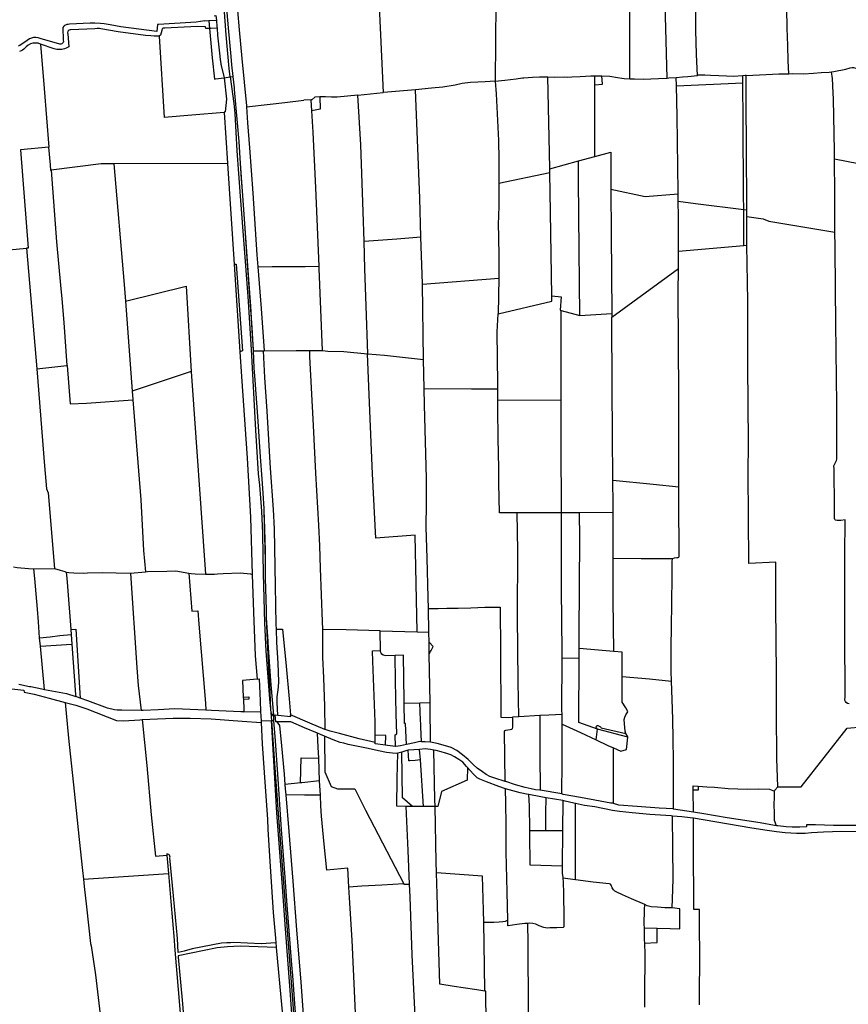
# Model space of a CAD drawing. Header units: inches. Extents: x 210911 to 224988, y 571697 to 586201.
# Tile 218 of 256: x 216528 to 217791, y 583149 to 584649. Entities that reach past the tile are written whole.
import ezdxf

# ---------------------------------------------------------------- set-up
doc = ezdxf.new("R2010")
doc.units = ezdxf.units.IN
doc.header["$MEASUREMENT"] = 0

msp = doc.modelspace()

# ---------------------------------------------------------------- linework, layer by layer
for points in [[(216848.936, 584561.926), (216847.166, 584574.563), (216842.578, 584625.965), (216837.959, 584689.29), (216833.996, 584751.228), (216827.163, 584878.646), (216824.055, 584931.602), (216827.601, 584941.06)], [(216837.632, 584735.988), (216837.898, 584730.22), (216840.364, 584701.934), (216845.737, 584636.579), (216849.833, 584593.061)], [(217254.405, 584735.63), (217252.88, 584555.424)], [(217561.398, 584564.353), (217559.629, 584595.949), (217558.887, 584633.172), (217558.492, 584707.383)], [(217700.861, 584566.862), (217699.674, 584586.714), (217698.94, 584609.837), (217698.282, 584636.199), (217697.64, 584666.435), (217697.903, 584684.727), (217698.563, 584711.528)], [(216857.196, 584688.967), (216858.462, 584676.868), (216860.186, 584663.142), (216862.61, 584633.597), (216866.694, 584590.2), (216873.713, 584517.828), (216873.828, 584516.188)], [(217457.96, 584559.257), (217458.193, 584681.002), (217458.219, 584694.559)], [(217514.915, 584560.186), (217511.351, 584693.122), (217458.219, 584694.559)], [(217082.41, 584538.246), (217078.474, 584625.905), (217076.195, 584680.643)], [(216816.455, 584647.498), (216810.296, 584647.145), (216810.261, 584647.452), (216796.824, 584645.461), (216739.547, 584642.057), (216738.151, 584641.974), (216737.241, 584631.368), (216682.189, 584638.443), (216665.901, 584641.289), (216656.995, 584642.718), (216650.995, 584643.388), (216642.62, 584643.935), (216635.624, 584644.03), (216603.819, 584642.122), (216601.717, 584642.074), (216599.917, 584641.752), (216598.014, 584641.066), (216596.5, 584640.219), (216595.034, 584639.063), (216593.647, 584637.515), (216594.355, 584617.813), (216594.538, 584615.995), (216594.125, 584614.387), (216593.312, 584613.217), (216592.14, 584612.36), (216590.668, 584611.927), (216589.075, 584612.047), (216559.167, 584620.492), (216555.991, 584621.553), (216552.409, 584622.046), (216549.035, 584621.878), (216545.995, 584621.189), (216542.728, 584619.806), (216539.267, 584617.471), (216528.346, 584610.044), (216525.578, 584608.6)], [(216827.792, 584648.147), (216816.455, 584647.498)], [(216816.455, 584647.498), (216817.467, 584635.8)], [(216824.236, 584655.119), (216827.156, 584655.293), (216827.792, 584648.147)], [(216827.792, 584648.147), (216828.642, 584638.603), (216828.85, 584636.362)], [(216740.195, 584624.105), (216732.934, 584624.138), (216728.042, 584624.334), (216719.68, 584624.988), (216677.907, 584630.898), (216651.827, 584635.28), (216649.587, 584635.486), (216646.098, 584635.575), (216642.638, 584635.399), (216606.025, 584633.718), (216604.667, 584633.717), (216603.27, 584633.237), (216602.05, 584632.238), (216601.309, 584630.975), (216601.033, 584629.379), (216601.301, 584627.596), (216602.986, 584608.007), (216600.869, 584606.762), (216598.771, 584605.768), (216596.325, 584604.873), (216592.395, 584603.964), (216588.428, 584603.653), (216584.726, 584603.894), (216580.534, 584604.835), (216559.864, 584612.01), (216559.804, 584612.028)], [(216817.467, 584635.8), (216811.583, 584635.51), (216811.32, 584638.237), (216798.341, 584638.976), (216749.091, 584636.078), (216748.119, 584636.291), (216746.923, 584636.153), (216745.943, 584635.667), (216745.174, 584634.892), (216744.689, 584633.89), (216744.56, 584632.809), (216742.866, 584625.469), (216740.501, 584624.104)], [(216828.85, 584636.362), (216819.651, 584635.908), (216817.467, 584635.8)], [(216817.467, 584635.8), (216821.35, 584590.957), (216824.738, 584558.609)], [(216828.85, 584636.362), (216828.928, 584635.521), (216829.797, 584625.722), (216831.095, 584611.98), (216832.695, 584598.02), (216833.713, 584588.641), (216833.774, 584587.992), (216833.86, 584587.379), (216833.934, 584586.742), (216834.044, 584586.117), (216834.13, 584585.492), (216834.191, 584584.843), (216834.306, 584584.232), (216834.404, 584583.607), (216834.49, 584582.97), (216834.6, 584582.358), (216834.698, 584581.72), (216834.808, 584581.083), (216834.906, 584580.458), (216835.041, 584579.846), (216835.151, 584579.221), (216839.591, 584560.645)], [(216559.804, 584612.028), (216556.164, 584613.143), (216552.183, 584613.571), (216548.233, 584613.232), (216544.548, 584612.197), (216540.975, 584610.416), (216537.792, 584607.965), (216536.345, 584606.09), (216534.4, 584604.172), (216532.379, 584602.669), (216530.276, 584601.497), (216527.862, 584600.544)], [(216740.501, 584624.104), (216740.195, 584624.105)], [(216740.501, 584624.104), (216748.091, 584500.372)], [(216559.804, 584612.028), (216565.295, 584544.135), (216572.325, 584454.71)], [(216849.833, 584593.061), (216851.009, 584580.572), (216853.029, 584562.487)], [(217700.861, 584566.862), (217706.012, 584567), (217723.227, 584566.744), (217738.097, 584567.64), (217749.917, 584568.484), (217761.991, 584569.455), (217765.78, 584569.872)], [(217765.78, 584569.872), (217769.236, 584570.253), (217787.293, 584573.995), (217794.162, 584575.748), (217797.213, 584576.244), (217799.246, 584576.236), (217802.546, 584575.271), (217806.286, 584573.351), (217810.601, 584572.001), (217814.791, 584571.286), (217821.332, 584570.69), (217836.769, 584570.631), (217851.443, 584570.131), (217858.365, 584569.66), (217869.612, 584570.189), (217889.181, 584570.749), (217890.13, 584570.654)], [(217770.337, 584436.933), (217770.281, 584449.186), (217768.562, 584528.271), (217768.282, 584537.863), (217767.097, 584559.4), (217765.78, 584569.872)], [(216824.738, 584558.609), (216826.451, 584558.844)], [(216826.451, 584558.844), (216839.591, 584560.645)], [(216839.591, 584560.645), (216848.936, 584561.926)], [(216839.591, 584560.645), (216843.208, 584527.856), (216841.429, 584508.613), (216839.723, 584508.196)], [(216848.936, 584561.926), (216853.029, 584562.487)], [(216848.936, 584561.926), (216854.383, 584521.463), (216856.194, 584506.415), (216859.255, 584449.234), (216863.895, 584380.476), (216875.659, 584227.283), (216881.063, 584146.583), (216887.695, 584023.948), (216891.613, 583957.401), (216893.555, 583940.027), (216896.644, 583900.387), (216897.911, 583866.307), (216898.744, 583834.344), (216899.002, 583805.538), (216901.148, 583729.963), (216903.289, 583687.048), (216906.235, 583647.341), (216908.849, 583614.291), (216910.357, 583598.607)], [(216853.029, 584562.487), (216854.974, 584545.079), (216855.19, 584542.669)], [(217252.88, 584555.424), (217237.657, 584554.702), (217226.533, 584554.131), (217215.257, 584553.217), (217202.8, 584551.969), (217191.813, 584549.547), (217172.881, 584546.383), (217155.853, 584544.616), (217131.488, 584542.188)], [(217253.125, 584555.436), (217252.88, 584555.424)], [(217253.125, 584555.436), (217267.631, 584557.065)], [(217253.125, 584555.436), (217254.199, 584536.388), (217257.981, 584464.918), (217258.374, 584435.889), (217258.357, 584399.67)], [(217267.631, 584557.065), (217284.946, 584559.249), (217294.306, 584560.653)], [(217294.306, 584560.653), (217296.802, 584560.809), (217309.562, 584561.464), (217320.326, 584562.088), (217328.125, 584562.244)], [(217328.125, 584562.244), (217332.961, 584562.244)], [(217332.961, 584562.244), (217342.945, 584561.62), (217358.7, 584561.932)], [(217336.037, 584422.038), (217336.019, 584422.954), (217332.961, 584562.244)], [(217358.7, 584561.932), (217363.692, 584561.776), (217369.776, 584562.088), (217382.632, 584562.64), (217398.581, 584563.405), (217404.621, 584563.597)], [(217404.621, 584563.597), (217406.85, 584563.668)], [(217404.622, 584549.838), (217404.621, 584563.597)], [(217404.622, 584549.838), (217416.509, 584550.697), (217415.642, 584563.66)], [(217406.85, 584563.668), (217409.318, 584563.746), (217415.642, 584563.66)], [(217415.642, 584563.66), (217427.613, 584563.232), (217439.548, 584561.154), (217445.896, 584559.986), (217449.515, 584559.528), (217457.96, 584559.257)], [(217457.96, 584559.257), (217465.269, 584559.023), (217478.609, 584558.782), (217501.863, 584559.456), (217514.915, 584560.186)], [(217514.915, 584560.186), (217517.812, 584560.348), (217528.973, 584561.31)], [(217528.973, 584561.31), (217538.276, 584562.112), (217546.474, 584562.779), (217561.398, 584564.353)], [(217529.238, 584548.13), (217528.973, 584561.31)], [(217529.238, 584548.13), (217630.69, 584552.971)], [(217630.607, 584563.762), (217615.593, 584562.707), (217605.81, 584562.871), (217593.807, 584563.743), (217581.165, 584563.918), (217572.337, 584564.46), (217562.172, 584564.435), (217561.398, 584564.353)], [(217633.93, 584563.955), (217630.607, 584563.762)], [(217630.69, 584552.971), (217630.607, 584563.762)], [(217631.79, 584359.643), (217631.647, 584381.878), (217631.14, 584494.114), (217630.69, 584552.971)], [(217635.678, 584564.053), (217633.93, 584563.955)], [(217635.678, 584564.053), (217665.92, 584565.755), (217685.236, 584566.444), (217700.861, 584566.862)], [(217636.741, 584359.094), (217636.272, 584458.588), (217635.681, 584517.851), (217635.678, 584564.053)], [(216855.19, 584542.669), (216859.738, 584491.86), (216862.06, 584463.734), (216864.254, 584430.154)], [(217043.617, 584534.332), (217082.054, 584538.217)], [(217082.41, 584538.246), (217082.054, 584538.217)], [(217131.488, 584542.188), (217082.41, 584538.246)], [(217139.772, 584318.058), (217137.88, 584377.086), (217131.488, 584542.188)], [(217404.627, 584440.544), (217404.622, 584549.838)], [(217531.891, 584383.275), (217531.861, 584386.322), (217530.16, 584502.183), (217529.238, 584548.13)], [(216873.828, 584516.188), (216909.936, 584520.27), (216932.025, 584523.146), (216961.282, 584526.555)], [(216972.336, 584527.047), (216961.282, 584526.555)], [(216985.647, 584531.662), (216978.122, 584531.238), (216973.449, 584527.077), (216972.336, 584527.047)], [(216973.584, 584510.502), (216972.336, 584527.047)], [(216985.647, 584531.662), (216986.267, 584512.953), (216973.584, 584510.502)], [(217043.617, 584534.332), (217012.153, 584531.09), (217003.19, 584530.899), (216994.228, 584531.471), (216985.647, 584531.662)], [(217053.043, 584311.692), (217051.78, 584356.517), (217047.865, 584458.539), (217043.617, 584534.332)], [(216839.764, 584507.59), (216790.613, 584503.722), (216748.091, 584500.372)], [(216839.723, 584508.196), (216839.764, 584507.59)], [(216839.764, 584507.59), (216844.936, 584430.423)], [(216873.828, 584516.188), (216875.517, 584492.097), (216878.096, 584453.786), (216883.222, 584384.661), (216889.267, 584290.951), (216890.807, 584272.574)], [(216984.408, 584273.454), (216979.629, 584393.059), (216975.645, 584477.806), (216973.584, 584510.502)], [(216572.325, 584454.71), (216529.37, 584450.765), (216540.985, 584301.276), (216538.286, 584301.016)], [(216574.687, 584428.195), (216572.367, 584454.714), (216572.325, 584454.71)], [(217336.037, 584422.038), (217379.908, 584433.875)], [(217379.908, 584433.875), (217404.627, 584440.544)], [(217381.918, 584198.463), (217380.885, 584298.608), (217380.101, 584405.192), (217379.908, 584433.875)], [(217404.627, 584440.544), (217428.994, 584447.118), (217429.433, 584390.632)], [(217770.337, 584436.933), (217841.077, 584423.51), (217854.152, 584420.412), (217894.268, 584411.875), (217906.581, 584408.779), (217908.965, 584408.561)], [(217770.806, 584325.581), (217770.587, 584382.429), (217770.337, 584436.933)], [(216576.046, 584419.691), (216575.438, 584419.615), (216574.687, 584428.195)], [(216671.718, 584429.491), (216652.119, 584429.31), (216576.046, 584419.691)], [(216576.046, 584419.691), (216584.235, 584310.761), (216590.128, 584244.728), (216592.109, 584224.051), (216595.178, 584187.661), (216600.005, 584122.015)], [(216844.962, 584430.031), (216671.718, 584429.491)], [(216671.718, 584429.491), (216687.197, 584245.833), (216689.372, 584220.032)], [(216844.936, 584430.423), (216844.962, 584430.031)], [(216844.962, 584430.031), (216855.208, 584276.453)], [(216864.254, 584430.154), (216865.79, 584406.651), (216867.14, 584387.753)], [(216864.254, 584430.154), (216870.195, 584345.738), (216877.182, 584246.32), (216879.675, 584212.556), (216882.548, 584167.68)], [(217336.163, 584415.641), (217336.037, 584422.038)], [(217336.163, 584415.641), (217258.357, 584399.67)], [(217339.105, 584228.418), (217337.34, 584355.685), (217336.163, 584415.641)], [(216867.14, 584387.753), (216871.183, 584331.173)], [(217258.357, 584399.67), (217258.22, 584365.132), (217257.472, 584336.616), (217257.722, 584319.72), (217258.29, 584286.689), (217258.434, 584258.995), (217258.37, 584255.229)], [(217531.891, 584383.275), (217481.582, 584379.4), (217429.433, 584390.632)], [(217429.433, 584390.632), (217429.961, 584322.558), (217430.696, 584201.509)], [(217532.003, 584371.919), (217531.891, 584383.275)], [(217532.182, 584296.564), (217532.223, 584349.608), (217532.003, 584371.919)], [(217631.791, 584359.451), (217558.473, 584368.627), (217532.003, 584371.919)], [(217636.741, 584359.094), (217631.79, 584359.643)], [(217631.791, 584359.451), (217631.79, 584359.643)], [(217632.141, 584304.996), (217631.791, 584359.451)], [(217636.753, 584349.308), (217636.755, 584356.197), (217636.741, 584359.094)], [(217636.743, 584305.383), (217636.753, 584349.308)], [(217636.753, 584349.308), (217661.235, 584345.751), (217669.989, 584342.415), (217770.806, 584325.581)], [(216871.183, 584331.173), (216872.317, 584315.306), (216877.773, 584234.586), (216881.737, 584179.945), (216883.72, 584144.694)], [(217053.043, 584311.692), (217103.075, 584315.226), (217139.772, 584318.058)], [(217142.07, 584246.093), (217142.063, 584246.607), (217139.772, 584318.058)], [(217792.693, 583606.989), (217790.026, 583607.442), (217788.251, 583608.655), (217786.795, 583610.312), (217786.23, 583612.219), (217786.375, 583617.873), (217785.994, 583714.747), (217785.908, 583785.513), (217786.002, 583833.473), (217786.432, 583887.022), (217779.758, 583886.155), (217774.42, 583885.918), (217771.817, 583886.626), (217770.741, 583887.836), (217770.301, 583889.362), (217770.101, 583905.689), (217769.533, 583965.021), (217769.166, 583969.279), (217771.213, 583973.592), (217773.258, 583977.396), (217773.774, 583979.554), (217773.896, 583997.531), (217773.946, 584031.961), (217773.603, 584062.961), (217772.978, 584143.892), (217772.423, 584187.598), (217771.889, 584238.038), (217771.469, 584303.786), (217770.806, 584325.581)], [(216448.54, 584227.945), (216441.108, 584290.501), (216442.522, 584291.789), (216538.286, 584301.016)], [(216538.286, 584301.016), (216553.847, 584117.191)], [(217058.865, 584140.216), (217056.356, 584213.015), (217054.23, 584269.553), (217053.043, 584311.692)], [(217532.182, 584296.564), (217632.141, 584304.996)], [(217632.141, 584304.996), (217636.743, 584305.383)], [(217683.62, 583480.231), (217682.565, 583523.38), (217682.032, 583593.384), (217681.971, 583652.271), (217680.975, 583755.246), (217680.877, 583822.518), (217639.764, 583820.813), (217638.916, 583891.645), (217638.815, 583957.71), (217638.967, 584004.208), (217638.148, 584122.555), (217638.215, 584220.445), (217636.743, 584305.383)], [(217532.161, 584270.022), (217532.182, 584296.564)], [(216855.208, 584276.453), (216858.256, 584276.669), (216867.544, 584144.791), (216863.768, 584143.291)], [(216855.208, 584276.453), (216863.768, 584143.291)], [(216890.807, 584272.574), (216912.764, 584272.949), (216963.271, 584273.202), (216984.408, 584273.454)], [(216890.807, 584272.574), (216896.121, 584209.179), (216900.914, 584144.778)], [(216989.865, 584145.059), (216984.541, 584270.136), (216984.408, 584273.454)], [(217430.729, 584196.03), (217532.161, 584270.022)], [(217532.736, 583937.531), (217532.831, 583994.845), (217532.784, 584077.171), (217531.833, 584232.871), (217532.161, 584270.022)], [(217142.07, 584246.093), (217258.37, 584255.229)], [(217258.37, 584255.229), (217257.442, 584200.945)], [(216689.372, 584220.032), (216781.54, 584243.157), (216789.347, 584113.35)], [(217143.576, 584131.636), (217142.07, 584246.093)], [(217257.442, 584200.945), (217339.217, 584220.324), (217339.105, 584228.418)], [(217339.105, 584228.418), (217353.601, 584227.002), (217352.058, 584206.492), (217353.589, 584206.08)], [(216689.372, 584220.032), (216699.289, 584083.206)], [(217256.872, 584086.675), (217256.837, 584093.786), (217256.145, 584173.383), (217257.442, 584200.945)], [(217353.621, 584069.661), (217353.579, 584106.04), (217353.541, 584191.225), (217353.589, 584206.08)], [(217353.589, 584206.08), (217381.918, 584198.463)], [(217381.918, 584198.463), (217382.012, 584198.438), (217430.696, 584201.509)], [(217430.696, 584201.509), (217430.729, 584196.03)], [(217432.317, 583947.604), (217431.415, 584087.929), (217430.729, 584196.03)], [(216882.548, 584167.68), (216883.734, 584147.384), (216883.912, 584144.694)], [(216863.768, 584143.291), (216866.172, 584105.666), (216874.993, 583981.209), (216879.615, 583891.164), (216882.557, 583804.035)], [(216883.72, 584144.694), (216885.168, 584118.955), (216886.536, 584099.943)], [(216883.72, 584144.694), (216883.912, 584144.694)], [(216883.912, 584144.694), (216899.512, 584144.771)], [(216899.512, 584144.771), (216900.914, 584144.778)], [(216919.411, 583720.76), (216919.212, 583727.624), (216918.008, 583786.578), (216917.118, 583844.641), (216916.323, 583873.547), (216914.895, 583902.9), (216910.4, 583966.057), (216905.347, 584052.53), (216901.894, 584103.932), (216899.512, 584144.771)], [(216900.914, 584144.778), (216949.421, 584145.015), (216970.08, 584145.067)], [(216970.08, 584145.067), (216989.445, 584145.116), (216989.865, 584145.059)], [(216990.094, 583719.856), (216990.095, 583720.335), (216989.625, 583732.025), (216986.779, 583813.472), (216985.747, 583847.524), (216984.135, 583879.164), (216979.438, 583958.14), (216975.992, 584031.076), (216970.427, 584135.845), (216970.08, 584145.067)], [(216989.865, 584145.059), (216997.699, 584144.005), (217021.903, 584143.786), (217058.222, 584140.278)], [(217133.998, 583716.532), (217130.726, 583863.682), (217070.86, 583859.308), (217066.099, 583957.405), (217061.498, 584065.537), (217058.222, 584140.278)], [(217058.222, 584140.278), (217058.865, 584140.216)], [(217058.865, 584140.216), (217084.201, 584137.769), (217143.576, 584131.636)], [(216553.847, 584117.191), (216600.005, 584122.015)], [(216553.847, 584117.191), (216565.78, 583969.286), (216568.762, 583934.411), (216571.482, 583928.202), (216581.255, 583812.975)], [(216600.005, 584122.015), (216600.301, 584122.046), (216604.785, 584063.89), (216629.723, 584064.989), (216700.254, 584069.942)], [(217144.486, 584087.111), (217144.483, 584087.238), (217143.576, 584131.636)], [(216789.347, 584113.35), (216699.289, 584083.206)], [(216789.347, 584113.35), (216811.247, 583804.561)], [(216886.536, 584099.943), (216890.505, 584044.79), (216894.64, 583983.349), (216897.179, 583949.486)], [(217151.061, 583751.945), (217150.746, 583768.647), (217149.417, 583828.617), (217147.856, 583875.757), (217148.04, 583912.219), (217148.036, 583950.016), (217144.974, 584062.462), (217144.486, 584087.111)], [(217144.486, 584087.111), (217216.723, 584086.869), (217256.872, 584086.675)], [(216699.289, 584083.206), (216700.225, 584070.296), (216700.254, 584069.942)], [(217256.954, 584069.907), (217256.872, 584086.675)], [(216700.254, 584069.942), (216709.019, 583961.929), (216712.547, 583917.536), (216716.907, 583840.126), (216719.666, 583807.988)], [(217286.531, 583897.688), (217259.626, 583897.934), (217258.503, 583943.039), (217258.261, 583966.035), (217257.393, 584011.585), (217257.027, 584054.972), (217256.954, 584069.907)], [(217256.954, 584069.907), (217353.621, 584069.661)], [(217353.891, 583897.643), (217353.695, 584005.736), (217353.621, 584069.661)], [(216897.179, 583949.486), (216898.807, 583927.774), (216900.02, 583904.458), (216900.134, 583900.577)], [(217432.587, 583898.322), (217432.551, 583911.202), (217432.317, 583947.604)], [(217432.317, 583947.604), (217493.518, 583941.426), (217532.736, 583937.531)], [(217523.434, 583827.497), (217523.644, 583828.19), (217526.125, 583829.007), (217529.938, 583829.503), (217531.655, 583829.814), (217532.801, 583830.446), (217533.312, 583831.27), (217533.193, 583833.811), (217532.702, 583916.648), (217532.736, 583937.531)], [(216900.134, 583900.577), (216901.265, 583861.921), (216902.042, 583824.946)], [(216900.134, 583900.577), (216900.868, 583889.351), (216902.208, 583839.809)], [(217353.891, 583897.643), (217303.464, 583897.533), (217286.531, 583897.688)], [(217288.888, 583587.545), (217288.072, 583640.505), (217287.065, 583740.24), (217287.391, 583839.653), (217286.531, 583897.688)], [(217381.688, 583897.783), (217372.275, 583897.683), (217353.891, 583897.643)], [(217354.804, 583676.604), (217354.808, 583686.399), (217354.103, 583781.433), (217353.891, 583897.643)], [(217381.015, 583691.251), (217381.135, 583712.61), (217381.808, 583859.918), (217381.688, 583897.783)], [(217432.587, 583898.322), (217381.688, 583897.783)], [(217432.785, 583828.106), (217432.587, 583898.322)], [(216902.208, 583839.809), (216902.18, 583837.74), (216902.042, 583824.946)], [(216902.042, 583824.946), (216902.094, 583822.459), (216902.195, 583797.586), (216903.538, 583749.918)], [(217523.434, 583827.497), (217475.355, 583827.843), (217432.785, 583828.106)], [(217433.703, 583686.554), (217432.962, 583765.288), (217432.785, 583828.106)], [(217521.954, 583641.39), (217521.43, 583656.684), (217521.431, 583695.687), (217521.833, 583721.603), (217522.284, 583762.066), (217522.785, 583798.654), (217522.868, 583824), (217523.259, 583826.921), (217523.434, 583827.497)], [(216518.559, 583815.64), (216524.206, 583814.263), (216541.27, 583812.898), (216549.633, 583812.611)], [(216549.633, 583812.611), (216581.255, 583812.975)], [(216558.306, 583707.104), (216556.676, 583731.763), (216554.901, 583750.855), (216551.123, 583797.958), (216549.633, 583812.611)], [(216581.255, 583812.975), (216589.688, 583810.457), (216597.005, 583808.471), (216598.996, 583807.533)], [(216598.996, 583807.533), (216602.907, 583806.982), (216610.678, 583806.354), (216625.958, 583805.874), (216631.481, 583806.105), (216653.542, 583807.026), (216696.588, 583805.839), (216697.02, 583805.879)], [(216598.996, 583807.533), (216599.8, 583798.048), (216600.834, 583785.477), (216605.844, 583720.22)], [(216697.02, 583805.879), (216719.666, 583807.988)], [(216697.02, 583805.879), (216706.413, 583661.78), (216708.618, 583634.728), (216713.198, 583596.686)], [(216719.666, 583807.988), (216722.793, 583808.29), (216752.076, 583808.648), (216766.119, 583809.34), (216785.789, 583805.834)], [(216785.789, 583805.834), (216790.488, 583748.141), (216799.641, 583748.218), (216801.294, 583727.932)], [(216785.789, 583805.834), (216789.148, 583805.235), (216795.745, 583804.754), (216811.247, 583804.561)], [(216811.247, 583804.561), (216811.451, 583804.558), (216824.939, 583804.548), (216829.527, 583804.898), (216838.292, 583805.567), (216864.005, 583806.563), (216880.027, 583804.604), (216882.557, 583804.035)], [(216882.557, 583804.035), (216884.593, 583746.416)], [(216884.593, 583746.416), (216886.996, 583680.102)], [(216903.538, 583749.918), (216903.779, 583741.382)], [(217151.061, 583751.945), (217158.293, 583751.945), (217166.15, 583752.106), (217179.444, 583752.429), (217190.316, 583752.698), (217196.29, 583752.752), (217215.601, 583753.14), (217237.129, 583753.893), (217253.583, 583753.922), (217260.265, 583754.078), (217260.917, 583687.195), (217261.546, 583586.351), (217273.482, 583586.118), (217279.952, 583586.256)], [(217151.737, 583716.148), (217151.061, 583751.945)], [(216801.294, 583727.932), (216811.267, 583607.691), (216811.668, 583597.137)], [(216903.779, 583741.382), (216903.827, 583739.669), (216903.979, 583737.277)], [(216903.979, 583737.277), (216906.211, 583702.089), (216906.383, 583699.693)], [(216903.979, 583737.277), (216905.996, 583692.17), (216908.501, 583642.848), (216909.303, 583625.407), (216910.014, 583609.711), (216910.357, 583598.607)], [(216558.306, 583707.104), (216574.622, 583708.954), (216589.31, 583710.634), (216606.427, 583712.62)], [(216605.844, 583720.22), (216613.405, 583720.691)], [(216605.844, 583720.22), (216606.427, 583712.62)], [(216606.427, 583712.62), (216607.547, 583697.407)], [(216613.405, 583720.691), (216619.955, 583615.618)], [(216921.411, 583589.511), (216920.602, 583608.703), (216920.376, 583617.534), (216921.289, 583624.518), (216922.458, 583632.264), (216922.995, 583640.965), (216921.878, 583668.602), (216920.012, 583700.052), (216919.411, 583720.76)], [(216919.411, 583720.76), (216925.035, 583720.553), (216928.886, 583720.355), (216934.189, 583664.114), (216938.919, 583614.486), (216941.091, 583589.873)], [(216993.669, 583567.638), (216993.015, 583603.188), (216991.441, 583646.326), (216990.019, 583677.711), (216990.094, 583719.856)], [(217077.512, 583717.756), (217025.903, 583719.277), (216990.094, 583719.856)], [(217078.224, 583688.084), (217077.512, 583717.756)], [(217077.512, 583717.756), (217133.998, 583716.532)], [(217133.998, 583716.532), (217151.737, 583716.148)], [(217152.027, 583700.786), (217151.737, 583716.148)], [(216559.446, 583694.842), (216558.306, 583707.104)], [(216559.446, 583694.842), (216607.547, 583697.407)], [(216607.547, 583697.407), (216613.184, 583620.84), (216613.391, 583618.033)], [(216906.383, 583699.693), (216910.54, 583641.852), (216914.917, 583589.395), (216914.922, 583587.294)], [(217152.366, 583682.654), (217152.207, 583691.27), (217152.027, 583700.786)], [(217152.366, 583682.654), (217154.542, 583686.308), (217155.373, 583687.956), (217158.38, 583694.299), (217152.027, 583700.786)], [(216565.596, 583628.67), (216559.446, 583694.842)], [(217069.778, 583558.753), (217069.688, 583579.301), (217066.496, 583671.675), (217066.058, 583687.121), (217066.041, 583687.748), (217078.224, 583688.084)], [(217100.472, 583680.32), (217085.966, 583679.931), (217082.347, 583680.959), (217080.318, 583682.173), (217078.926, 583684.02), (217078.422, 583685.165), (217078.239, 583687.453), (217078.224, 583688.084)], [(217153.734, 583608.648), (217152.366, 583682.654)], [(217380.93, 583676.235), (217381.015, 583691.251)], [(217433.703, 583686.554), (217381.015, 583691.251)], [(217446.744, 583648.27), (217446.742, 583685.392), (217433.703, 583686.554)], [(216886.996, 583680.102), (216890.192, 583644.24)], [(217101.013, 583541.946), (217100.375, 583559.569), (217103.112, 583561.212), (217101.876, 583590.945), (217100.771, 583641.704), (217100.472, 583680.32)], [(217114.143, 583607.691), (217114.077, 583611.168), (217113.352, 583680.665), (217100.472, 583680.32)], [(217354.817, 583591.07), (217354.77, 583597.212), (217354.804, 583676.604)], [(217354.804, 583676.604), (217380.93, 583676.235)], [(217408.825, 583568.315), (217380.376, 583578.069), (217380.93, 583676.235)], [(216890.192, 583644.24), (216867.561, 583642.435), (216868.788, 583616.758)], [(216890.192, 583644.24), (216893.129, 583644.991), (216894.548, 583611.289)], [(217446.744, 583648.27), (217488.034, 583644.599), (217521.954, 583641.39)], [(217452.181, 583561.629), (217450.985, 583564.874), (217449.815, 583576.249), (217449.71, 583583.11), (217450.611, 583586.473), (217452.211, 583590.025), (217454.957, 583594.399), (217454.204, 583597.133), (217452.119, 583600.825), (217446.747, 583609.291), (217446.744, 583648.27)], [(217524.87, 583446.481), (217524.991, 583483.252), (217524.984, 583519.779), (217524.205, 583553.576), (217523.794, 583583.37), (217522.876, 583613.292), (217521.954, 583641.39)], [(216440.65, 583626.393), (216486.388, 583627.259), (216505.127, 583628.493), (216505.421, 583630.62), (216511.384, 583629.983), (216534.249, 583627.542), (216534.758, 583624.768)], [(216526.527, 583636.559), (216542.78, 583633.338), (216544.754, 583632.925), (216561.536, 583629.416), (216565.596, 583628.67)], [(216534.758, 583624.768), (216549.845, 583621.364), (216572.944, 583615.628), (216597.468, 583609.028)], [(216565.596, 583628.67), (216565.954, 583628.604), (216599.509, 583622.403), (216613.391, 583618.033)], [(216597.468, 583609.028), (216613.676, 583604.69), (216630.468, 583598.877), (216675.608, 583581.387), (216686.32, 583580.765), (216710.973, 583582.58), (216714.491, 583582.724)], [(216597.468, 583609.028), (216602.594, 583554.609), (216610.838, 583473.489)], [(216619.955, 583615.618), (216613.403, 583618.029), (216613.391, 583618.033)], [(216713.198, 583596.686), (216683.458, 583597.05), (216676.402, 583597.059), (216672.532, 583597.462), (216661.624, 583600.286), (216631.634, 583611.321), (216619.955, 583615.618)], [(216868.788, 583616.758), (216877.216, 583617.168), (216877.407, 583613.873), (216868.948, 583613.391)], [(216868.788, 583616.758), (216868.948, 583613.391)], [(216868.948, 583613.391), (216869.657, 583598.559), (216869.858, 583594.353)], [(216894.548, 583611.289), (216895.227, 583595.177)], [(217114.143, 583607.691), (217138.007, 583608.037)], [(217117.772, 583544.887), (217115.935, 583576.986), (217114.727, 583576.926), (217114.143, 583607.691)], [(217138.007, 583608.037), (217138.084, 583608.038), (217153.734, 583608.648)], [(217140.547, 583549.088), (217139.299, 583571.699), (217139.44, 583575.891), (217138.824, 583581.864), (217138.007, 583608.037)], [(217154.207, 583548.143), (217153.826, 583603.666), (217153.734, 583608.648)], [(216811.668, 583597.137), (216799.697, 583597.656), (216764.353, 583598.918), (216738.889, 583597.62), (216716.098, 583596.65), (216713.198, 583596.686)], [(216869.858, 583594.353), (216869.452, 583594.34), (216864.884, 583594.382), (216820.385, 583596.759), (216811.668, 583597.137)], [(216869.858, 583594.353), (216895.227, 583595.177)], [(216895.227, 583595.177), (216896.085, 583581.005)], [(216910.357, 583598.607), (216910.903, 583592.929), (216910.933, 583592.886)], [(216910.933, 583592.886), (216914.922, 583587.294)], [(216910.933, 583592.886), (216911.773, 583581.184)], [(216714.491, 583582.724), (216726.524, 583583.216), (216762.12, 583584.771), (216787.926, 583584.828), (216819.657, 583583.955), (216867.111, 583580.439), (216896.225, 583578.109)], [(216714.491, 583582.724), (216721.882, 583512.951), (216728.288, 583437.402), (216734.875, 583374.871), (216752.276, 583376.106)], [(216896.085, 583581.005), (216911.504, 583581.181)], [(216896.085, 583581.005), (216896.225, 583578.109)], [(216896.225, 583578.109), (216897.778, 583545.904), (216900.586, 583502.078), (216905.653, 583430.503), (216906.512, 583415.742)], [(216911.504, 583581.181), (216911.773, 583581.184)], [(216911.504, 583581.181), (216919.608, 583440.665), (216927.433, 583334.323), (216932.848, 583263.688), (216939.074, 583177.174), (216945.091, 583099.488), (216948.037, 583054.029), (216953.629, 582963.26), (216959.853, 582887.702), (216963.2, 582828.995), (216966.266, 582762.565)], [(216911.773, 583581.184), (216914.938, 583581.22)], [(216911.773, 583581.184), (216914.427, 583544.151), (216921.689, 583446.024), (216929.26, 583347.135), (216936.662, 583248.518), (216944.316, 583149.633), (216952.193, 583040.545), (216958.124, 582941.635), (216964.021, 582842.986), (216966.33, 582762.565)], [(216914.922, 583587.294), (216914.938, 583581.22)], [(216914.938, 583581.22), (216917.703, 583550.448), (216917.717, 583550.233)], [(216920.513, 583579.401), (216918.282, 583579.427), (216917.617, 583589.91), (216921.411, 583589.511)], [(216981.927, 583561.904), (216961.964, 583570.006), (216941.154, 583579.16), (216920.513, 583579.401)], [(216932.939, 583483.762), (216931.871, 583499.659), (216927.502, 583542.87), (216924.426, 583573.625), (216920.513, 583579.401)], [(216921.411, 583589.511), (216941.308, 583587.417), (216941.091, 583589.873)], [(216993.669, 583567.638), (216993.153, 583567.805), (216970.439, 583577.537), (216941.091, 583589.873)], [(217268.101, 583488.503), (217267.173, 583564.346), (217267.687, 583565.996), (217269.087, 583566.627), (217272.075, 583567.188), (217275.952, 583567.747), (217278.177, 583568.184), (217279.324, 583569.07), (217279.902, 583571.101), (217279.952, 583586.256)], [(217279.952, 583586.256), (217279.955, 583587.045), (217288.888, 583587.545)], [(217288.888, 583587.545), (217320.888, 583589.335)], [(217320.888, 583589.335), (217334.606, 583590.102), (217354.817, 583591.07)], [(217320.888, 583589.335), (217321.002, 583529.8), (217321.254, 583475.245)], [(217354.936, 583575.693), (217354.817, 583591.07)], [(217069.826, 583547.624), (217045.397, 583553.655), (217015.306, 583561.315), (217001.277, 583565.174), (216993.669, 583567.638)], [(217354.744, 583469.441), (217355.273, 583518.187), (217355.082, 583556.747), (217354.936, 583575.693)], [(217354.936, 583575.693), (217382.741, 583562.879), (217406.677, 583551.762)], [(217406.677, 583551.762), (217408.935, 583568.191), (217408.825, 583568.315)], [(217408.825, 583568.315), (217407.226, 583570.102), (217406.977, 583571.755), (217407.17, 583572.644), (217407.745, 583573.595), (217408.254, 583573.847), (217409.27, 583573.589), (217410.667, 583573.331), (217412.316, 583572.309), (217413.457, 583571.479), (217414.027, 583570.906), (217414.596, 583570.205), (217452.181, 583561.629)], [(217454.988, 583555.881), (217408.825, 583568.315)], [(217683.62, 583480.231), (217683.631, 583480.244), (217719.466, 583480.505), (217789.649, 583569.711), (217812.645, 583571.75)], [(216917.717, 583550.233), (216921.105, 583499.759)], [(216983.802, 583524.128), (216983.152, 583540.587), (216981.927, 583561.904)], [(216992.699, 583557.471), (216986.583, 583560.014), (216981.927, 583561.904)], [(216992.699, 583557.471), (216993.194, 583502.884), (217002.652, 583480.683), (217012.679, 583477.092), (217038.743, 583477.063), (217055.397, 583444.933), (217113.417, 583332.536)], [(217104.258, 583531.384), (217103.141, 583531.038), (217096.217, 583531.633), (217087.199, 583532.806), (217075.071, 583535.07), (217059.199, 583538.681), (217051.77, 583540.294), (217028.721, 583544.627), (217021.993, 583546.682), (217016.787, 583548.034), (217005.681, 583552.073), (216992.699, 583557.471)], [(217085.561, 583543.713), (217086.075, 583558.41), (217069.778, 583558.753)], [(217069.826, 583547.624), (217069.778, 583558.753)], [(217085.561, 583543.713), (217069.833, 583546.014), (217069.826, 583547.624)], [(217140.547, 583549.088), (217138.272, 583549.151), (217129.689, 583547.465), (217117.772, 583544.887)], [(217154.207, 583548.143), (217146.086, 583548.935), (217140.547, 583549.088)], [(217268.101, 583488.503), (217252.263, 583493.377), (217244.775, 583496.134), (217239.13, 583498.948), (217233.488, 583502.905), (217225.629, 583508.712), (217219.547, 583514.259), (217211.693, 583521.717), (217203.013, 583529.115), (217194.393, 583535.56), (217185.957, 583539.971), (217173.771, 583543.887), (217164.63, 583546.268), (217156.884, 583547.882), (217154.207, 583548.143)], [(217406.677, 583551.762), (217424.484, 583543.492), (217433.192, 583539.679)], [(217433.192, 583539.679), (217444.659, 583534.658), (217453.054, 583537.234), (217454.988, 583555.881)], [(217454.988, 583555.881), (217455.023, 583556.221), (217452.181, 583561.629)], [(217101.013, 583541.946), (217088.948, 583543.218), (217085.561, 583543.713)], [(217117.772, 583544.887), (217108.453, 583542.899), (217101.397, 583541.906), (217101.013, 583541.946)], [(217110.547, 583533.334), (217104.258, 583531.384)], [(217120.314, 583535.918), (217118.341, 583535.751), (217110.547, 583533.334)], [(217126.728, 583450.398), (217111.496, 583463.357), (217110.547, 583533.334)], [(217137.716, 583537.395), (217120.314, 583535.918)], [(217138.801, 583521.334), (217130.787, 583520.417), (217123.025, 583520.027), (217121.272, 583519.909), (217120.314, 583535.918)], [(217159.172, 583536.283), (217154.371, 583537.282), (217146.051, 583538.326), (217137.716, 583537.395)], [(217138.801, 583521.334), (217137.716, 583537.395)], [(217210.632, 583509.72), (217209.118, 583511.435), (217203.421, 583517.997), (217197.526, 583522.019), (217190.805, 583526.234), (217185.095, 583528.858), (217177.671, 583531.677), (217177.035, 583531.553), (217170.56, 583533.416), (217162.752, 583535.539), (217159.172, 583536.283)], [(217161.217, 583450.238), (217160.982, 583460.841), (217159.172, 583536.283)], [(217433.405, 583455.481), (217433.192, 583539.679)], [(216956.077, 583486.328), (216957.201, 583524.423), (216983.802, 583524.128)], [(216985.299, 583489.554), (216984.501, 583506.407), (216983.802, 583524.128)], [(217116.429, 583450.446), (217103.068, 583450.744), (217103.715, 583493.112), (217104.258, 583531.384)], [(217143.599, 583450.32), (217138.801, 583521.334)], [(217210.632, 583509.72), (217210.003, 583490.66), (217171.188, 583473.003), (217165.713, 583450.217), (217161.217, 583450.238)], [(217268.605, 583477.34), (217268.476, 583477.378), (217258.639, 583480.714), (217239.729, 583487.956), (217229.259, 583491.993), (217225.2, 583494.23), (217219.183, 583500.031), (217210.632, 583509.72)], [(216921.105, 583499.759), (216926.788, 583415.071), (216931.69, 583349.318)], [(216985.299, 583489.554), (216958.069, 583486.549), (216956.077, 583486.328)], [(216986.35, 583467.368), (216985.299, 583489.554)], [(217321.254, 583475.245), (217320.95, 583475.297), (217314.281, 583475.827), (217307.55, 583477.184), (217298.598, 583479.12), (217283.681, 583483.426), (217268.957, 583488.239), (217268.101, 583488.503)], [(216610.838, 583473.489), (216618.457, 583400.172), (216623.686, 583352.76)], [(216956.077, 583486.328), (216932.939, 583483.762)], [(216934.17, 583468.035), (216933.386, 583477.103), (216932.939, 583483.762)], [(217304.391, 583468.421), (217303.011, 583468.687), (217291.139, 583471.268), (217279.902, 583474.037), (217268.605, 583477.34)], [(217272.229, 583276.899), (217271.201, 583320.085), (217269.622, 583381.009), (217269.433, 583401.02), (217269.695, 583422.871), (217269.357, 583455.396), (217268.605, 583477.34)], [(217354.744, 583469.441), (217354.542, 583469.531), (217321.254, 583475.245)], [(217554.978, 583475.01), (217554.9, 583481.71), (217562.45, 583481.202)], [(217562.45, 583481.202), (217562.46, 583474.99), (217554.978, 583475.01)], [(217555.356, 583441.656), (217554.978, 583475.01)], [(217562.45, 583481.202), (217575.63, 583480.32), (217587.13, 583479.81), (217608.15, 583477.81), (217637.45, 583476.91), (217653.8, 583477.2), (217670.92, 583476.95), (217678.984, 583473.693)], [(217681.94, 583421.013), (217680.648, 583423.21), (217679.643, 583426.643), (217678.888, 583428.996), (217678.543, 583440.05), (217678.078, 583453.138), (217678.624, 583464.57), (217678.984, 583473.693)], [(217678.984, 583473.693), (217679.04, 583475.114), (217683.62, 583480.231)], [(216964.904, 583076.164), (216961.987, 583111.811), (216956.882, 583182.72), (216950.282, 583262.591), (216944.679, 583336.488), (216939.017, 583411.973), (216934.17, 583468.035)], [(216986.35, 583467.368), (216962.118, 583467.678), (216934.17, 583468.035)], [(217029.947, 583327.559), (217028.104, 583356.472), (216996.008, 583353.404), (216992.135, 583392.928), (216988.209, 583435.693), (216987.116, 583451.196), (216986.35, 583467.368)], [(217330.509, 583463.682), (217322.759, 583464.873), (217304.391, 583468.421)], [(217305.683, 583414.608), (217304.987, 583451.084), (217304.391, 583468.421)], [(217330.374, 583440.124), (217330.509, 583463.682)], [(217330.637, 583463.662), (217330.509, 583463.682)], [(217356.083, 583459.25), (217343.461, 583461.691), (217330.637, 583463.662)], [(217433.405, 583455.481), (217431.057, 583455.426), (217429.214, 583455.369), (217413.149, 583458.281), (217382.798, 583464.037), (217356.699, 583468.571), (217354.744, 583469.441)], [(217356.083, 583459.25), (217355.392, 583413.193)], [(217375.224, 583455.063), (217372.668, 583455.622), (217359.843, 583458.523), (217356.083, 583459.25)], [(217126.728, 583450.398), (217116.429, 583450.446)], [(217116.429, 583450.446), (217119.62, 583383.163), (217121.762, 583332.071)], [(217143.599, 583450.32), (217126.728, 583450.398)], [(217161.217, 583450.238), (217143.599, 583450.32)], [(217163.583, 583349.334), (217163.085, 583365.803), (217161.217, 583450.238)], [(217523.282, 583435.729), (217521.278, 583435.876), (217488.691, 583438.082), (217461.632, 583440.523), (217442.452, 583442.81), (217431.783, 583444.244), (217404.734, 583449.67), (217389.175, 583452.009), (217375.224, 583455.063)], [(217375.389, 583338.541), (217375.234, 583385.674), (217375.342, 583437.89), (217375.224, 583455.063)], [(217524.87, 583446.481), (217524.108, 583446.602), (217503.145, 583447.752), (217469.415, 583450.089), (217441.403, 583452.406), (217433.406, 583455.037), (217433.405, 583455.481)], [(217555.356, 583441.656), (217524.87, 583446.481)], [(217330.22, 583413.142), (217330.374, 583440.124)], [(217522.487, 583295.804), (217523.151, 583309.458), (217524.012, 583339.502), (217523.789, 583387.844), (217523.282, 583435.729)], [(217555.328, 583432.356), (217550.051, 583433.239), (217537.603, 583434.678), (217523.282, 583435.729)], [(217555.808, 583293.196), (217555.324, 583394.472), (217555.328, 583432.356)], [(217811.97, 583411.805), (217780.809, 583412.266), (217753.358, 583411.278), (217735.373, 583409.94), (217725.269, 583409.402), (217712.371, 583409.192), (217703.858, 583409.601), (217695.219, 583410.138), (217681.691, 583411.772), (217667.656, 583413.597), (217644.223, 583417.36), (217623.141, 583420.988), (217555.328, 583432.356)], [(217681.94, 583421.013), (217678.737, 583421.564), (217656.893, 583425.385), (217606.534, 583432.923), (217570.847, 583439.204), (217555.356, 583441.656)], [(216906.512, 583415.742), (216908.896, 583374.75), (216914.357, 583288.648), (216917.725, 583249.7), (216918.386, 583242.689)], [(217305.712, 583413.091), (217305.683, 583414.608)], [(217330.22, 583413.142), (217305.712, 583413.091)], [(217354.954, 583359.3), (217306.279, 583360.686), (217305.8, 583408.457), (217305.712, 583413.091)], [(217355.392, 583413.193), (217330.22, 583413.142)], [(217355.376, 583412.096), (217354.95, 583361.476), (217354.954, 583359.3)], [(217355.392, 583413.193), (217355.376, 583412.096)], [(217812.919, 583421.496), (217796.597, 583421.551), (217768.957, 583421.135), (217741.386, 583422.18), (217727.663, 583422.607), (217727.464, 583420.067), (217726.89, 583419.18), (217717.612, 583418.893), (217705.54, 583418.679), (217696.519, 583419.218), (217684.007, 583420.657), (217681.94, 583421.013)], [(216918.386, 583242.689), (216895.947, 583241.241), (216854.315, 583242.923), (216849.379, 583242.731), (216843.714, 583242.511), (216835.725, 583242.2), (216790.83, 583233.375), (216778.814, 583229.812), (216769.369, 583227.877), (216768.41, 583249.403), (216762.714, 583314.392), (216757.082, 583371.899), (216757.213, 583373.365), (216756.892, 583374.826), (216756.207, 583376.042), (216755.163, 583377.045), (216753.804, 583377.72), (216752.424, 583377.944), (216752.122, 583377.925), (216752.276, 583376.106)], [(216752.276, 583376.106), (216754.637, 583348.209)], [(216623.686, 583352.76), (216625.2, 583339.621)], [(217354.954, 583359.3), (217354.973, 583348.898), (217356.157, 583341.907), (217356.228, 583341.007)], [(216625.2, 583339.621), (216754.637, 583348.209)], [(216625.2, 583339.621), (216626.49, 583328.43)], [(216754.637, 583348.209), (216758.228, 583305.793), (216763.246, 583246.516), (216763.995, 583237.667), (216775.157, 583105.645), (216779.533, 583051.687), (216792.418, 582897.945), (216793.958, 582890.884), (216797.367, 582843.319), (216800.193, 582815.44), (216802.417, 582785.936), (216803.383, 582781.823), (216803.363, 582774.183)], [(216931.69, 583349.318), (216935.383, 583299.78)], [(217237.074, 583169.16), (217225.092, 583170.769), (217203.945, 583173.888), (217190.228, 583175.967), (217168.447, 583179.47), (217166.379, 583246.304), (217164.576, 583316.504), (217163.583, 583349.334)], [(217235.371, 583273.424), (217235.022, 583292.573), (217233.73, 583344.222), (217163.583, 583349.334)], [(217356.228, 583341.007), (217356.706, 583334.981), (217357.222, 583317.828), (217357.798, 583280.601), (217357.825, 583269.421), (217357.437, 583267.135), (217356.798, 583266.184), (217347.075, 583265.518), (217336.273, 583265.3), (217331.952, 583265.188), (217327.316, 583265.775), (217320.146, 583268.594), (217314.689, 583270.963), (217310.372, 583271.93), (217305.037, 583272.519), (217302.525, 583272.276)], [(217375.389, 583338.541), (217356.228, 583341.007)], [(217481.01, 583300.821), (217460.886, 583309.857), (217447.182, 583315.811), (217437.539, 583320.29), (217435.572, 583321.122), (217433.42, 583323.353), (217431.397, 583326.599), (217429.885, 583330.479), (217428.492, 583331.945), (217426.461, 583332.714), (217402.135, 583335.083), (217375.389, 583338.541)], [(216626.49, 583328.43), (216629.962, 583297.283), (216636.168, 583241.603), (216636.705, 583238.12), (216643.508, 583194.039), (216654.58, 583098.99), (216654.299, 583095.906), (216664.879, 583011.222), (216690.23, 582781.2)], [(217113.417, 583332.536), (217080.011, 583330.545), (217049.819, 583328.878), (217029.947, 583327.559)], [(217042.704, 583078.506), (217038.954, 583158.243), (217034.923, 583246.49), (217031.004, 583310.98), (217029.947, 583327.559)], [(217113.417, 583332.536), (217113.67, 583332.047), (217121.762, 583332.071)], [(217121.762, 583332.071), (217122.566, 583312.896), (217126.025, 583224.524), (217130.702, 583119.948), (217134.47, 583020.2)], [(216935.383, 583299.78), (216942.163, 583208.848), (216943.862, 583192.85), (216946.869, 583149.639)], [(217480.308, 583265.583), (217480.2, 583270.726), (217480.655, 583293.275), (217481.01, 583300.821)], [(217522.487, 583295.804), (217511.734, 583296.093), (217500.491, 583297.02), (217490.899, 583297.687), (217484.804, 583299.105), (217481.01, 583300.821)], [(217534.431, 583294.394), (217522.534, 583295.803), (217522.487, 583295.804)], [(217534.609, 583263.737), (217534.59, 583281.852), (217534.603, 583284.883), (217534.431, 583294.394)], [(217565.028, 583222.121), (217564.634, 583268.855), (217564.269, 583293.313), (217555.808, 583293.196)], [(217272.229, 583276.899), (217268.131, 583275.248), (217264.381, 583274.625), (217259.105, 583273.88), (217251.099, 583273.78), (217240.869, 583273.497), (217235.371, 583273.424)], [(217237.074, 583169.16), (217236.584, 583206.811), (217235.371, 583273.424)], [(217302.525, 583272.276), (217298.046, 583271.844), (217285.905, 583270.36), (217272.683, 583268.308), (217272.176, 583268.691), (217272.374, 583270.787), (217272.229, 583276.899)], [(217368.926, 582831.315), (217367.352, 582861.187), (217365.34, 582925.987), (217364.167, 582955.784), (217362.328, 582956.679), (217360.997, 582957.827), (217360.241, 582959.672), (217359.995, 582962.341), (217359.077, 583031.14), (217304.436, 583031.005), (217303.714, 583140.204), (217302.967, 583241.972), (217302.525, 583272.276)], [(217480.838, 583242.069), (217480.695, 583247.22), (217480.308, 583265.583)], [(217480.308, 583265.583), (217499.634, 583265.019)], [(217480.838, 583242.069), (217499.043, 583242.903), (217499.806, 583243.154), (217500.096, 583254.016), (217499.634, 583265.019)], [(217499.634, 583265.019), (217519.826, 583264.431), (217534.609, 583263.737)], [(216919.082, 583235.307), (216864.036, 583237.368), (216844.887, 583236.264), (216828.915, 583234.732), (216769.596, 583222.776), (216769.687, 583220.731), (216775.604, 583155.18), (216779.511, 583107.076), (216783.777, 583053.856), (216783.922, 583052.184)], [(216918.386, 583242.689), (216918.971, 583236.477)], [(216918.971, 583236.477), (216919.082, 583235.307)], [(216919.082, 583235.307), (216927.849, 583143.259), (216930.261, 583121.086)], [(217480.874, 583144.517), (217480.991, 583163.178), (217481.32, 583224.731), (217480.838, 583242.069)], [(217564.487, 583157.547), (217564.304, 583168.235), (217565.091, 583214.604), (217565.028, 583222.121)], [(217230.504, 583031.218), (217240.519, 583031.092), (217239.28, 583118.505), (217238.683, 583168.944), (217237.074, 583169.16)], [(217564.646, 583148.203), (217564.487, 583157.547)], [(216946.869, 583149.639), (216947.782, 583136.525), (216950.138, 583099.66)]]:
    msp.add_lwpolyline(points)

doc.saveas('drawing.dxf')
